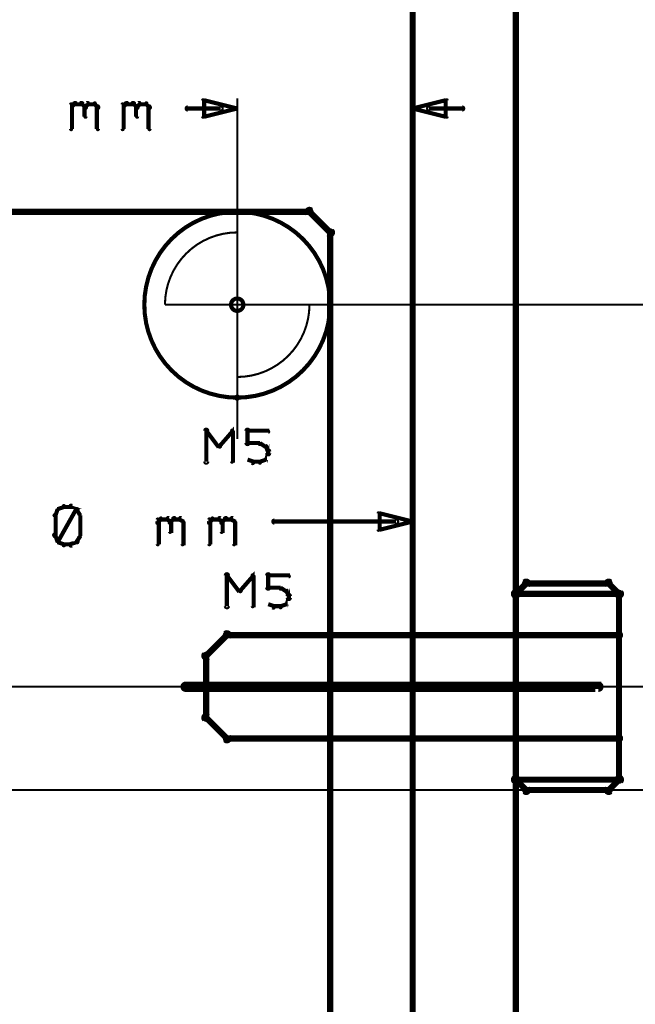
# Model space of a CAD drawing. Extents: x 98 to 599, y 121 to 517.
# Tile 32 of 77: x 229 to 259, y 427 to 474. Entities that reach past the tile are written whole.
import ezdxf

# ---------------------------------------------------------------- set-up
doc = ezdxf.new("R2010")
doc.units = 0
doc.layers.get('0').update_dxf_attribs({"linetype": 'CONTINUOUS'})
for name, color, linetype in [('COPPER', 3, 'CONTINUOUS'), ('DIMENSIONS', 2, 'CONTINUOUS'), ('DRAWING', 4, 'CONTINUOUS'), ('OUTLINES', 1, 'CONTINUOUS')]:
    doc.layers.add(name, color=color, linetype=linetype)

# ---------------------------------------------------------------- blocks, each defined once
blk = doc.blocks.new('VIA')
at = {"const_width": 0.2}
blk.add_lwpolyline([(-0.3, 0, 1), (0.3, 0, 1)], format="xyb", close=True, dxfattribs=at)

msp = doc.modelspace()

# ---------------------------------------------------------------- linework, layer by layer
at = {"layer": 'DIMENSIONS', "color": 94}
for points in [[(231.9, 469, 0.1, 0.1, 1), (232, 469, 0, 0, 0), (232, 469, 0, 0, 0), (232, 469, 0.2, 0.2, 0), (232, 470.2, 0.2, 0.2, 0), (232, 470.2, 0, 0, 0), (232, 470.2, 0.1, 0.1, 0), (232, 470.2, 0.1, 0.1, 1), (231.9, 470.2, 0, 0, 0)], [(232, 470.1, 0.1, 0.1, 1), (232, 470, 0, 0, 0), (232, 470.1, 0, 0, 0), (232, 470.1, 0.2, 0.2, 0), (232.1, 470.2, 0.2, 0.2, 0), (232.1, 470.2, 0, 0, 0), (232.1, 470.2, 0.1, 0.1, 0), (232.2, 470.2, 0.1, 0.1, 1), (232.1, 470.3, 0, 0, 0)], [(232.1, 470.3, 0.1, 0.1, 1), (232.1, 470.2, 0, 0, 0), (232.1, 470.2, 0, 0, 0), (232.1, 470.2, 0.2, 0.2, 0), (232.5, 470.2, 0.2, 0.2, 0), (232.5, 470.2, 0, 0, 0), (232.5, 470.2, 0.1, 0.1, 0), (232.5, 470.2, 0.1, 0.1, 1), (232.5, 470.3, 0, 0, 0)], [(232.5, 470.3, 0.1, 0.1, 1), (232.4, 470.2, 0, 0, 0), (232.5, 470.2, 0, 0, 0), (232.5, 470.2, 0.2, 0.2, 0), (232.6, 470.1, 0.2, 0.2, 0), (232.6, 470.1, 0, 0, 0), (232.6, 470.1, 0.1, 0.1, 0), (232.6, 470, 0.1, 0.1, 1), (232.7, 470.1, 0, 0, 0)], [(232.6, 470.1, 0.1, 0.1, 1), (232.7, 470, 0, 0, 0), (232.6, 470.1, 0, 0, 0), (232.6, 470.1, 0.2, 0.2, 0), (232.8, 470.2, 0.2, 0.2, 0), (232.8, 470.2, 0, 0, 0), (232.8, 470.2, 0.1, 0.1, 0), (232.8, 470.2, 0.1, 0.1, 1), (232.7, 470.3, 0, 0, 0)], [(232.7, 470.1, 0.1, 0.1, 1), (232.6, 470.1, 0, 0, 0), (232.6, 470.1, 0, 0, 0), (232.6, 470.1, 0.2, 0.2, 0), (232.6, 469.6, 0.2, 0.2, 0), (232.6, 469.6, 0, 0, 0), (232.6, 469.6, 0.1, 0.1, 0), (232.6, 469.6, 0.1, 0.1, 1), (232.7, 469.6, 0, 0, 0)], [(232.8, 470.3, 0.1, 0.1, 1), (232.8, 470.2, 0, 0, 0), (232.8, 470.2, 0, 0, 0), (232.8, 470.2, 0.2, 0.2, 0), (233.1, 470.2, 0.2, 0.2, 0), (233.1, 470.2, 0, 0, 0), (233.1, 470.2, 0.1, 0.1, 0), (233.1, 470.2, 0.1, 0.1, 1), (233.1, 470.3, 0, 0, 0)], [(233.1, 470.3, 0.1, 0.1, 1), (233.1, 470.2, 0, 0, 0), (233.1, 470.2, 0, 0, 0), (233.1, 470.2, 0.2, 0.2, 0), (233.2, 470.1, 0.2, 0.2, 0), (233.2, 470.1, 0, 0, 0), (233.2, 470.1, 0.1, 0.1, 0), (233.2, 470, 0.1, 0.1, 1), (233.3, 470.1, 0, 0, 0)], [(233.3, 470.1, 0.1, 0.1, 1), (233.2, 470.1, 0, 0, 0), (233.2, 470.1, 0, 0, 0), (233.2, 470.1, 0.2, 0.2, 0), (233.2, 469, 0.2, 0.2, 0), (233.2, 469, 0, 0, 0), (233.2, 469, 0.1, 0.1, 0), (233.2, 469, 0.1, 0.1, 1), (233.3, 469, 0, 0, 0)], [(234.4, 469, 0.1, 0.1, 1), (234.5, 469, 0, 0, 0), (234.5, 469, 0, 0, 0), (234.5, 469, 0.2, 0.2, 0), (234.5, 470.2, 0.2, 0.2, 0), (234.5, 470.2, 0, 0, 0), (234.5, 470.2, 0.1, 0.1, 0), (234.5, 470.2, 0.1, 0.1, 1), (234.4, 470.2, 0, 0, 0)], [(234.5, 470.1, 0.1, 0.1, 1), (234.5, 470, 0, 0, 0), (234.5, 470.1, 0, 0, 0), (234.5, 470.1, 0.2, 0.2, 0), (234.6, 470.2, 0.2, 0.2, 0), (234.6, 470.2, 0, 0, 0), (234.6, 470.2, 0.1, 0.1, 0), (234.7, 470.2, 0.1, 0.1, 1), (234.6, 470.3, 0, 0, 0)], [(234.6, 470.3, 0.1, 0.1, 1), (234.6, 470.2, 0, 0, 0), (234.6, 470.2, 0, 0, 0), (234.6, 470.2, 0.2, 0.2, 0), (235, 470.2, 0.2, 0.2, 0), (235, 470.2, 0, 0, 0), (235, 470.2, 0.1, 0.1, 0), (235, 470.2, 0.1, 0.1, 1), (235, 470.3, 0, 0, 0)], [(235, 470.3, 0.1, 0.1, 1), (234.9, 470.2, 0, 0, 0), (235, 470.2, 0, 0, 0), (235, 470.2, 0.2, 0.2, 0), (235.1, 470.1, 0.2, 0.2, 0), (235.1, 470.1, 0, 0, 0), (235.1, 470.1, 0.1, 0.1, 0), (235.1, 470, 0.1, 0.1, 1), (235.2, 470.1, 0, 0, 0)], [(235.1, 470.1, 0.1, 0.1, 1), (235.2, 470, 0, 0, 0), (235.1, 470.1, 0, 0, 0), (235.1, 470.1, 0.2, 0.2, 0), (235.3, 470.2, 0.2, 0.2, 0), (235.3, 470.2, 0, 0, 0), (235.3, 470.2, 0.1, 0.1, 0), (235.3, 470.2, 0.1, 0.1, 1), (235.2, 470.3, 0, 0, 0)], [(235.2, 470.1, 0.1, 0.1, 1), (235.1, 470.1, 0, 0, 0), (235.1, 470.1, 0, 0, 0), (235.1, 470.1, 0.2, 0.2, 0), (235.1, 469.6, 0.2, 0.2, 0), (235.1, 469.6, 0, 0, 0), (235.1, 469.6, 0.1, 0.1, 0), (235.1, 469.6, 0.1, 0.1, 1), (235.2, 469.6, 0, 0, 0)], [(235.3, 470.3, 0.1, 0.1, 1), (235.3, 470.2, 0, 0, 0), (235.3, 470.2, 0, 0, 0), (235.3, 470.2, 0.2, 0.2, 0), (235.6, 470.2, 0.2, 0.2, 0), (235.6, 470.2, 0, 0, 0), (235.6, 470.2, 0.1, 0.1, 0), (235.6, 470.2, 0.1, 0.1, 1), (235.6, 470.3, 0, 0, 0)], [(235.6, 470.3, 0.1, 0.1, 1), (235.6, 470.2, 0, 0, 0), (235.6, 470.2, 0, 0, 0), (235.6, 470.2, 0.2, 0.2, 0), (235.7, 470.1, 0.2, 0.2, 0), (235.7, 470.1, 0, 0, 0), (235.7, 470.1, 0.1, 0.1, 0), (235.7, 470, 0.1, 0.1, 1), (235.8, 470.1, 0, 0, 0)], [(235.8, 470.1, 0.1, 0.1, 1), (235.7, 470.1, 0, 0, 0), (235.7, 470.1, 0, 0, 0), (235.7, 470.1, 0.2, 0.2, 0), (235.7, 469, 0.2, 0.2, 0), (235.7, 469, 0, 0, 0), (235.7, 469, 0.1, 0.1, 0), (235.7, 469, 0.1, 0.1, 1), (235.8, 469, 0, 0, 0)], [(239.2, 469.9, 0.1, 0.1, 1), (239.2, 470.1, 0, 0, 0), (239.2, 470, 0, 0, 0), (239.2, 470, 0.2, 0.2, 0), (237.6, 470, 0.2, 0.2, 0), (237.6, 470, 0, 0, 0), (237.6, 470, 0.1, 0.1, 0), (237.6, 470.1, 0.1, 0.1, 1), (237.6, 469.9, 0, 0, 0)], [(240, 454, 0.1, 0.1, 1), (240, 454, 0, 0, 0), (240, 454, 0, 0, 0), (240, 454, 0.1, 0.1, 0), (240, 470.5, 0.1, 0.1, 0), (240, 470.5, 0, 0, 0), (240, 470.5, 0.1, 0.1, 0), (240, 470.5, 0.1, 0.1, 1), (240, 470.5, 0, 0, 0)], [(248.5, 453.5, 0.1, 0.1, 1), (248.5, 453.5, 0, 0, 0), (248.5, 453.5, 0, 0, 0), (248.5, 453.5, 0.1, 0.1, 0), (248.5, 470.5, 0.1, 0.1, 0), (248.5, 470.5, 0, 0, 0), (248.5, 470.5, 0.1, 0.1, 0), (248.5, 470.5, 0.1, 0.1, 1), (248.5, 470.5, 0, 0, 0)], [(249.3, 470.1, 0.1, 0.1, 1), (249.3, 469.9, 0, 0, 0), (249.3, 470, 0, 0, 0), (249.3, 470, 0.2, 0.2, 0), (250.9, 470, 0.2, 0.2, 0), (250.9, 470, 0, 0, 0), (250.9, 470, 0.1, 0.1, 0), (250.9, 469.9, 0.1, 0.1, 1), (250.9, 470.1, 0, 0, 0)], [(248.5, 462, 0.1, 0.1, 1), (248.5, 462, 0, 0, 0), (248.5, 462, 0, 0, 0), (248.5, 462, 0.1, 0.1, 0), (248.5, 402.5, 0.1, 0.1, 0), (248.5, 402.5, 0, 0, 0), (248.5, 402.5, 0.1, 0.1, 0), (248.5, 402.5, 0.1, 0.1, 1), (248.5, 402.5, 0, 0, 0)], [(237.9, 460.5, 0.1, 0.1, 1), (237.9, 460.5, 0, 0, 0), (237.9, 460.5, 0, 0, 0), (237.9, 460.5, 0.1, 0.1, 0), (318, 460.5, 0.1, 0.1, 0), (318, 460.5, 0, 0, 0), (318, 460.5, 0.1, 0.1, 0), (318, 460.5, 0.1, 0.1, 1), (318, 460.5, 0, 0, 0)], [(231.4, 450.6, 0.1, 0.1, 1), (231.3, 450.6, 0, 0, 0), (231.3, 450.6, 0, 0, 0), (231.3, 450.6, 0.2, 0.2, 0), (231.2, 450.3, 0.2, 0.2, 0), (231.2, 450.3, 0, 0, 0), (231.2, 450.3, 0.1, 0.1, 0), (231.1, 450.3, 0.1, 0.1, 1), (231.2, 450.3, 0, 0, 0)], [(231.6, 450.7, 0.1, 0.1, 1), (231.6, 450.8, 0, 0, 0), (231.6, 450.7, 0, 0, 0), (231.6, 450.7, 0.2, 0.2, 0), (231.3, 450.6, 0.2, 0.2, 0), (231.3, 450.6, 0, 0, 0), (231.3, 450.6, 0.1, 0.1, 0), (231.3, 450.6, 0.1, 0.1, 1), (231.3, 450.5, 0, 0, 0)], [(231.3, 449.1, 0.1, 0.1, 1), (231.3, 449, 0, 0, 0), (231.3, 449, 0, 0, 0), (231.3, 449, 0.2, 0.2, 0), (232.2, 450.6, 0.2, 0.2, 0), (232.2, 450.6, 0, 0, 0), (232.2, 450.6, 0.1, 0.1, 0), (232.3, 450.6, 0.1, 0.1, 1), (232.2, 450.6, 0, 0, 0)], [(231.9, 450.7, 0.1, 0.1, 1), (231.9, 450.8, 0, 0, 0), (231.9, 450.7, 0, 0, 0), (231.9, 450.7, 0.2, 0.2, 0), (231.6, 450.7, 0.2, 0.2, 0), (231.6, 450.7, 0, 0, 0), (231.6, 450.7, 0.1, 0.1, 0), (231.6, 450.8, 0.1, 0.1, 1), (231.6, 450.7, 0, 0, 0)], [(232.2, 450.5, 0.1, 0.1, 1), (232.3, 450.6, 0, 0, 0), (232.2, 450.6, 0, 0, 0), (232.2, 450.6, 0.2, 0.2, 0), (231.9, 450.7, 0.2, 0.2, 0), (231.9, 450.7, 0, 0, 0), (231.9, 450.7, 0.1, 0.1, 0), (232, 450.8, 0.1, 0.1, 1), (231.9, 450.7, 0, 0, 0)], [(232.4, 450.3, 0.1, 0.1, 1), (232.4, 450.3, 0, 0, 0), (232.4, 450.3, 0, 0, 0), (232.4, 450.3, 0.2, 0.2, 0), (232.2, 450.6, 0.2, 0.2, 0), (232.2, 450.6, 0, 0, 0), (232.2, 450.6, 0.1, 0.1, 0), (232.3, 450.6, 0.1, 0.1, 1), (232.2, 450.6, 0, 0, 0)], [(248.5, 407, 0.1, 0.1, 1), (248.5, 407, 0, 0, 0), (248.5, 407, 0, 0, 0), (248.5, 407, 0.1, 0.1, 0), (248.5, 450.5, 0.1, 0.1, 0), (248.5, 450.5, 0, 0, 0), (248.5, 450.5, 0.1, 0.1, 0), (248.5, 450.5, 0.1, 0.1, 1), (248.5, 450.5, 0, 0, 0)], [(231.2, 450.3, 0.1, 0.1, 1), (231.1, 450.3, 0, 0, 0), (231.2, 450.3, 0, 0, 0), (231.2, 450.3, 0.2, 0.2, 0), (231.2, 449.3, 0.2, 0.2, 0), (231.2, 449.3, 0, 0, 0), (231.2, 449.3, 0.1, 0.1, 0), (231.1, 449.3, 0.1, 0.1, 1), (231.2, 449.3, 0, 0, 0)], [(232.3, 449.3, 0.1, 0.1, 1), (232.4, 449.3, 0, 0, 0), (232.4, 449.3, 0, 0, 0), (232.4, 449.3, 0.2, 0.2, 0), (232.4, 450.3, 0.2, 0.2, 0), (232.4, 450.3, 0, 0, 0), (232.4, 450.3, 0.1, 0.1, 0), (232.4, 450.3, 0.1, 0.1, 1), (232.3, 450.3, 0, 0, 0)], [(236.1, 450, 0.1, 0.1, 1), (236.2, 449.9, 0, 0, 0), (236.2, 450, 0, 0, 0), (236.2, 450, 0.2, 0.2, 0), (236.3, 450.1, 0.2, 0.2, 0), (236.3, 450.1, 0, 0, 0), (236.3, 450.1, 0.1, 0.1, 0), (236.3, 450.1, 0.1, 0.1, 1), (236.3, 450.2, 0, 0, 0)], [(236.1, 448.9, 0.1, 0.1, 1), (236.2, 448.9, 0, 0, 0), (236.2, 448.9, 0, 0, 0), (236.2, 448.9, 0.2, 0.2, 0), (236.2, 450.1, 0.2, 0.2, 0), (236.2, 450.1, 0, 0, 0), (236.2, 450.1, 0.1, 0.1, 0), (236.2, 450.1, 0.1, 0.1, 1), (236.1, 450.1, 0, 0, 0)], [(236.3, 450.2, 0.1, 0.1, 1), (236.3, 450.1, 0, 0, 0), (236.3, 450.1, 0, 0, 0), (236.3, 450.1, 0.2, 0.2, 0), (236.6, 450.1, 0.2, 0.2, 0), (236.6, 450.1, 0, 0, 0), (236.6, 450.1, 0.1, 0.1, 0), (236.6, 450.1, 0.1, 0.1, 1), (236.6, 450.2, 0, 0, 0)], [(236.7, 450.2, 0.1, 0.1, 1), (236.6, 450.1, 0, 0, 0), (236.6, 450.1, 0, 0, 0), (236.6, 450.1, 0.2, 0.2, 0), (236.8, 450, 0.2, 0.2, 0), (236.8, 450, 0, 0, 0), (236.8, 450, 0.1, 0.1, 0), (236.7, 449.9, 0.1, 0.1, 1), (236.8, 450, 0, 0, 0)], [(236.7, 450, 0.1, 0.1, 1), (236.8, 449.9, 0, 0, 0), (236.8, 450, 0, 0, 0), (236.8, 450, 0.2, 0.2, 0), (236.9, 450.1, 0.2, 0.2, 0), (236.9, 450.1, 0, 0, 0), (236.9, 450.1, 0.1, 0.1, 0), (237, 450.1, 0.1, 0.1, 1), (236.9, 450.2, 0, 0, 0)], [(236.8, 450, 0.1, 0.1, 1), (236.7, 450, 0, 0, 0), (236.8, 450, 0, 0, 0), (236.8, 450, 0.2, 0.2, 0), (236.8, 449.5, 0.2, 0.2, 0), (236.8, 449.5, 0, 0, 0), (236.8, 449.5, 0.1, 0.1, 0), (236.7, 449.5, 0.1, 0.1, 1), (236.8, 449.5, 0, 0, 0)], [(236.9, 450.2, 0.1, 0.1, 1), (236.9, 450.1, 0, 0, 0), (236.9, 450.1, 0, 0, 0), (236.9, 450.1, 0.2, 0.2, 0), (237.2, 450.1, 0.2, 0.2, 0), (237.2, 450.1, 0, 0, 0), (237.2, 450.1, 0.1, 0.1, 0), (237.2, 450.1, 0.1, 0.1, 1), (237.2, 450.2, 0, 0, 0)], [(237.3, 450.2, 0.1, 0.1, 1), (237.2, 450.1, 0, 0, 0), (237.2, 450.1, 0, 0, 0), (237.2, 450.1, 0.2, 0.2, 0), (237.4, 450, 0.2, 0.2, 0), (237.4, 450, 0, 0, 0), (237.4, 450, 0.1, 0.1, 0), (237.4, 449.9, 0.1, 0.1, 1), (237.4, 450, 0, 0, 0)], [(237.4, 450, 0.1, 0.1, 1), (237.3, 450, 0, 0, 0), (237.4, 450, 0, 0, 0), (237.4, 450, 0.2, 0.2, 0), (237.4, 448.9, 0.2, 0.2, 0), (237.4, 448.9, 0, 0, 0), (237.4, 448.9, 0.1, 0.1, 0), (237.3, 448.9, 0.1, 0.1, 1), (237.4, 448.9, 0, 0, 0)], [(238.6, 450, 0.1, 0.1, 1), (238.7, 449.9, 0, 0, 0), (238.7, 450, 0, 0, 0), (238.7, 450, 0.2, 0.2, 0), (238.8, 450.1, 0.2, 0.2, 0), (238.8, 450.1, 0, 0, 0), (238.8, 450.1, 0.1, 0.1, 0), (238.8, 450.1, 0.1, 0.1, 1), (238.8, 450.2, 0, 0, 0)], [(238.6, 448.9, 0.1, 0.1, 1), (238.7, 448.9, 0, 0, 0), (238.7, 448.9, 0, 0, 0), (238.7, 448.9, 0.2, 0.2, 0), (238.7, 450.1, 0.2, 0.2, 0), (238.7, 450.1, 0, 0, 0), (238.7, 450.1, 0.1, 0.1, 0), (238.7, 450.1, 0.1, 0.1, 1), (238.6, 450.1, 0, 0, 0)], [(238.8, 450.2, 0.1, 0.1, 1), (238.8, 450.1, 0, 0, 0), (238.8, 450.1, 0, 0, 0), (238.8, 450.1, 0.2, 0.2, 0), (239.1, 450.1, 0.2, 0.2, 0), (239.1, 450.1, 0, 0, 0), (239.1, 450.1, 0.1, 0.1, 0), (239.1, 450.1, 0.1, 0.1, 1), (239.1, 450.2, 0, 0, 0)], [(239.2, 450.2, 0.1, 0.1, 1), (239.1, 450.1, 0, 0, 0), (239.1, 450.1, 0, 0, 0), (239.1, 450.1, 0.2, 0.2, 0), (239.3, 450, 0.2, 0.2, 0), (239.3, 450, 0, 0, 0), (239.3, 450, 0.1, 0.1, 0), (239.2, 449.9, 0.1, 0.1, 1), (239.3, 450, 0, 0, 0)], [(239.2, 450, 0.1, 0.1, 1), (239.3, 449.9, 0, 0, 0), (239.3, 450, 0, 0, 0), (239.3, 450, 0.2, 0.2, 0), (239.4, 450.1, 0.2, 0.2, 0), (239.4, 450.1, 0, 0, 0), (239.4, 450.1, 0.1, 0.1, 0), (239.5, 450.1, 0.1, 0.1, 1), (239.4, 450.2, 0, 0, 0)], [(239.3, 450, 0.1, 0.1, 1), (239.2, 450, 0, 0, 0), (239.3, 450, 0, 0, 0), (239.3, 450, 0.2, 0.2, 0), (239.3, 449.5, 0.2, 0.2, 0), (239.3, 449.5, 0, 0, 0), (239.3, 449.5, 0.1, 0.1, 0), (239.2, 449.5, 0.1, 0.1, 1), (239.3, 449.5, 0, 0, 0)], [(239.4, 450.2, 0.1, 0.1, 1), (239.4, 450.1, 0, 0, 0), (239.4, 450.1, 0, 0, 0), (239.4, 450.1, 0.2, 0.2, 0), (239.7, 450.1, 0.2, 0.2, 0), (239.7, 450.1, 0, 0, 0), (239.7, 450.1, 0.1, 0.1, 0), (239.7, 450.1, 0.1, 0.1, 1), (239.7, 450.2, 0, 0, 0)], [(239.8, 450.2, 0.1, 0.1, 1), (239.7, 450.1, 0, 0, 0), (239.7, 450.1, 0, 0, 0), (239.7, 450.1, 0.2, 0.2, 0), (239.9, 450, 0.2, 0.2, 0), (239.9, 450, 0, 0, 0), (239.9, 450, 0.1, 0.1, 0), (239.9, 449.9, 0.1, 0.1, 1), (239.9, 450, 0, 0, 0)], [(239.9, 450, 0.1, 0.1, 1), (239.8, 450, 0, 0, 0), (239.9, 450, 0, 0, 0), (239.9, 450, 0.2, 0.2, 0), (239.9, 448.9, 0.2, 0.2, 0), (239.9, 448.9, 0, 0, 0), (239.9, 448.9, 0.1, 0.1, 0), (239.8, 448.9, 0.1, 0.1, 1), (239.9, 448.9, 0, 0, 0)], [(247.7, 449.9, 0.1, 0.1, 1), (247.7, 450.1, 0, 0, 0), (247.7, 450, 0, 0, 0), (247.7, 450, 0.2, 0.2, 0), (241.8, 450, 0.2, 0.2, 0), (241.8, 450, 0, 0, 0), (241.8, 450, 0.1, 0.1, 0), (241.8, 450.1, 0.1, 0.1, 1), (241.8, 449.9, 0, 0, 0)], [(231.2, 449.4, 0.1, 0.1, 1), (231.1, 449.3, 0, 0, 0), (231.2, 449.3, 0, 0, 0), (231.2, 449.3, 0.2, 0.2, 0), (231.3, 449, 0.2, 0.2, 0), (231.3, 449, 0, 0, 0), (231.3, 449, 0.1, 0.1, 0), (231.3, 449, 0.1, 0.1, 1), (231.4, 449, 0, 0, 0)], [(231.3, 449.1, 0.1, 0.1, 1), (231.3, 449, 0, 0, 0), (231.3, 449, 0, 0, 0), (231.3, 449, 0.2, 0.2, 0), (231.6, 448.9, 0.2, 0.2, 0), (231.6, 448.9, 0, 0, 0), (231.6, 448.9, 0.1, 0.1, 0), (231.6, 448.8, 0.1, 0.1, 1), (231.6, 448.9, 0, 0, 0)], [(231.9, 448.9, 0.1, 0.1, 1), (232, 448.8, 0, 0, 0), (231.9, 448.9, 0, 0, 0), (231.9, 448.9, 0.2, 0.2, 0), (232.2, 449, 0.2, 0.2, 0), (232.2, 449, 0, 0, 0), (232.2, 449, 0.1, 0.1, 0), (232.3, 449, 0.1, 0.1, 1), (232.2, 449.1, 0, 0, 0)], [(232.2, 449, 0.1, 0.1, 1), (232.3, 449, 0, 0, 0), (232.2, 449, 0, 0, 0), (232.2, 449, 0.2, 0.2, 0), (232.4, 449.3, 0.2, 0.2, 0), (232.4, 449.3, 0, 0, 0), (232.4, 449.3, 0.1, 0.1, 0), (232.4, 449.3, 0.1, 0.1, 1), (232.4, 449.4, 0, 0, 0)], [(231.6, 448.9, 0.1, 0.1, 1), (231.6, 448.8, 0, 0, 0), (231.6, 448.9, 0, 0, 0), (231.6, 448.9, 0.2, 0.2, 0), (231.9, 448.9, 0.2, 0.2, 0), (231.9, 448.9, 0, 0, 0), (231.9, 448.9, 0.1, 0.1, 0), (231.9, 448.8, 0.1, 0.1, 1), (231.9, 448.9, 0, 0, 0)], [(210.5, 442, 0.1, 0.1, 1), (210.5, 442, 0, 0, 0), (210.5, 442, 0, 0, 0), (210.5, 442, 0.1, 0.1, 0), (579.5, 442, 0.1, 0.1, 0), (579.5, 442, 0, 0, 0), (579.5, 442, 0.1, 0.1, 0), (579.5, 442, 0.1, 0.1, 1), (579.5, 442, 0, 0, 0)], [(208, 437, 0.1, 0.1, 1), (208, 437, 0, 0, 0), (208, 437, 0, 0, 0), (208, 437, 0.1, 0.1, 0), (278.5, 437, 0.1, 0.1, 0), (278.5, 437, 0, 0, 0), (278.5, 437, 0.1, 0.1, 0), (278.5, 437, 0.1, 0.1, 1), (278.5, 437, 0, 0, 0)], [(253.5, 437, 0.1, 0.1, 1), (253.5, 437, 0, 0, 0), (253.5, 437, 0, 0, 0), (253.5, 437, 0.1, 0.1, 0), (308, 437, 0.1, 0.1, 0), (308, 437, 0, 0, 0), (308, 437, 0.1, 0.1, 0), (308, 437, 0.1, 0.1, 1), (308, 437, 0, 0, 0)]]:
    msp.add_lwpolyline(points, format="xyseb", dxfattribs=at)
for points in [[(240, 470, 0.1, 0.1, 1), (240, 470, 0, 0, 0), (240, 470, 0, 0, 0), (240, 470, 0.2, 0.2, 0), (238.4, 469.6, 0, 0, 0), (238.4, 469.6, 0.1, 0.1, 0), (238.4, 469.6, 0.1, 0.1, 1), (238.4, 469.6, 0, 0, 0), (238.3, 469.6, 0.1, 0.1, 1), (238.4, 469.6, 0, 0, 0), (238.4, 469.6, 0, 0, 0), (238.4, 469.6, 0.2, 0.2, 0), (238.4, 470.4, 0, 0, 0), (238.4, 470.4, 0.1, 0.1, 0), (238.4, 470.4, 0.1, 0.1, 1), (238.3, 470.4, 0, 0, 0), (238.4, 470.4, 0.1, 0.1, 1), (238.4, 470.4, 0, 0, 0), (238.4, 470.4, 0, 0, 0), (238.4, 470.4, 0.2, 0.2, 0), (240, 470, 0.2, 0.2, 0), (240, 470, 0, 0, 0), (240, 470, 0.1, 0.1, 0), (240, 470, 0.1, 0.1, 1), (240, 470, 0, 0, 0)], [(248.5, 470, 0.1, 0.1, 1), (248.5, 470, 0, 0, 0), (248.5, 470, 0, 0, 0), (248.5, 470, 0.2, 0.2, 0), (250.1, 470.4, 0, 0, 0), (250.1, 470.4, 0.1, 0.1, 0), (250.1, 470.4, 0.1, 0.1, 1), (250.1, 470.4, 0, 0, 0), (250.2, 470.4, 0.1, 0.1, 1), (250.1, 470.4, 0, 0, 0), (250.1, 470.4, 0, 0, 0), (250.1, 470.4, 0.2, 0.2, 0), (250.1, 469.6, 0, 0, 0), (250.1, 469.6, 0.1, 0.1, 0), (250.1, 469.6, 0.1, 0.1, 1), (250.2, 469.6, 0, 0, 0), (250.1, 469.6, 0.1, 0.1, 1), (250.1, 469.6, 0, 0, 0), (250.1, 469.6, 0, 0, 0), (250.1, 469.6, 0.2, 0.2, 0), (248.5, 470, 0.2, 0.2, 0), (248.5, 470, 0, 0, 0), (248.5, 470, 0.1, 0.1, 0), (248.5, 470, 0.1, 0.1, 1), (248.5, 470, 0, 0, 0)], [(248.5, 450, 0.1, 0.1, 1), (248.5, 450, 0, 0, 0), (248.5, 450, 0, 0, 0), (248.5, 450, 0.2, 0.2, 0), (246.9, 449.6, 0, 0, 0), (246.9, 449.6, 0.1, 0.1, 0), (246.9, 449.6, 0.1, 0.1, 1), (246.9, 449.6, 0, 0, 0), (246.8, 449.6, 0.1, 0.1, 1), (246.9, 449.6, 0, 0, 0), (246.9, 449.6, 0, 0, 0), (246.9, 449.6, 0.2, 0.2, 0), (246.9, 450.4, 0, 0, 0), (246.9, 450.4, 0.1, 0.1, 0), (246.9, 450.4, 0.1, 0.1, 1), (246.8, 450.4, 0, 0, 0), (246.9, 450.4, 0.1, 0.1, 1), (246.9, 450.4, 0, 0, 0), (246.9, 450.4, 0, 0, 0), (246.9, 450.4, 0.2, 0.2, 0), (248.5, 450, 0.2, 0.2, 0), (248.5, 450, 0, 0, 0), (248.5, 450, 0.1, 0.1, 0), (248.5, 450, 0.1, 0.1, 1), (248.5, 450, 0, 0, 0)]]:
    msp.add_lwpolyline(points, format="xyseb", close=True, dxfattribs=at)
at = {"layer": 'DRAWING', "color": 2}
for points in [[(248.5, 167, 0.3, 0.3, 0), (248.5, 517, 0, 0, 0), (248.5, 517, 0.2, 0.2, 0), (248.4, 517, 0.2, 0.2, -1), (248.6, 517, 0, 0, 0), (248.5, 517.1, 0.2, 0.2, -1), (248.5, 516.9, 0, 0, 0), (248.5, 517, 0, 0, 0), (248.5, 517, 0.3, 0.3, 0), (98.5, 517, 0.3, 0.3, 0), (98.5, 517, 0, 0, 0), (98.5, 517, 0.2, 0.2, 0), (98.5, 516.9, 0.2, 0.2, -1), (98.5, 517.1, 0, 0, 0), (98.6, 517, 0.2, 0.2, 1), (98.4, 517, 0, 0, 0), (98.5, 517, 0, 0, 0), (98.5, 517, 0.3, 0.3, 0), (98.5, 167, 0, 0, 0)], [(248.5, 367, 0.3, 0.3, 0), (248.5, 517, 0, 0, 0), (248.5, 517, 0.2, 0.2, 0), (248.4, 517, 0.2, 0.2, -1), (248.6, 517, 0, 0, 0), (248.5, 516.9, 0.2, 0.2, -1), (248.5, 517.1, 0, 0, 0), (248.5, 517, 0, 0, 0), (248.5, 517, 0.3, 0.3, 0), (253.5, 517, 0, 0, 0), (253.5, 517, 0.2, 0.2, 0), (253.5, 517.1, 0.2, 0.2, -1), (253.5, 516.9, 0, 0, 0), (253.4, 517, 0.2, 0.2, -1), (253.6, 517, 0, 0, 0), (253.5, 517, 0, 0, 0), (253.5, 517, 0.3, 0.3, 0), (253.5, 367, 0.3, 0.3, 0)], [(238.4, 452.9, 0.1, 0.1, 1), (238.6, 452.9, 0, 0, 0), (238.5, 452.9, 0, 0, 0), (238.5, 452.9, 0.2, 0.2, 0), (238.5, 454.4, 0.2, 0.2, 0), (238.5, 454.4, 0, 0, 0), (238.5, 454.4, 0.1, 0.1, 0), (238.6, 454.4, 0.1, 0.1, 1), (238.4, 454.4, 0, 0, 0)], [(238.5, 454.4, 0.1, 0.1, 1), (238.5, 454.3, 0, 0, 0), (238.5, 454.4, 0, 0, 0), (238.5, 454.4, 0.2, 0.2, 0), (239.1, 453.6, 0.2, 0.2, 0), (239.1, 453.6, 0, 0, 0), (239.1, 453.6, 0.1, 0.1, 0), (239.1, 453.6, 0.1, 0.1, 1), (239.2, 453.7, 0, 0, 0)], [(239.1, 453.7, 0.1, 0.1, 1), (239.2, 453.6, 0, 0, 0), (239.1, 453.6, 0, 0, 0), (239.1, 453.6, 0.2, 0.2, 0), (239.8, 454.4, 0.2, 0.2, 0), (239.8, 454.4, 0, 0, 0), (239.8, 454.4, 0.1, 0.1, 0), (239.8, 454.3, 0.1, 0.1, 1), (239.7, 454.4, 0, 0, 0)], [(239.8, 454.4, 0.1, 0.1, 1), (239.7, 454.4, 0, 0, 0), (239.8, 454.4, 0, 0, 0), (239.8, 454.4, 0.2, 0.2, 0), (239.8, 452.9, 0.2, 0.2, 0), (239.8, 452.9, 0, 0, 0), (239.8, 452.9, 0.1, 0.1, 0), (239.7, 452.9, 0.1, 0.1, 1), (239.8, 452.9, 0, 0, 0)], [(240.4, 453.8, 0.1, 0.1, 1), (240.6, 453.8, 0, 0, 0), (240.5, 453.8, 0, 0, 0), (240.5, 453.8, 0.2, 0.2, 0), (240.5, 454.4, 0.2, 0.2, 0), (240.5, 454.4, 0, 0, 0), (240.5, 454.4, 0.1, 0.1, 0), (240.6, 454.4, 0.1, 0.1, 1), (240.4, 454.4, 0, 0, 0)], [(240.5, 454.4, 0.1, 0.1, 1), (240.5, 454.3, 0, 0, 0), (240.5, 454.4, 0, 0, 0), (240.5, 454.4, 0.2, 0.2, 0), (241.5, 454.4, 0.2, 0.2, 0), (241.5, 454.4, 0, 0, 0), (241.5, 454.4, 0.1, 0.1, 0), (241.5, 454.3, 0.1, 0.1, 1), (241.5, 454.4, 0, 0, 0)], [(241.1, 453.7, 0.1, 0.1, 1), (241.1, 453.8, 0, 0, 0), (241.1, 453.8, 0, 0, 0), (241.1, 453.8, 0.2, 0.2, 0), (240.5, 453.8, 0.2, 0.2, 0), (240.5, 453.8, 0, 0, 0), (240.5, 453.8, 0.1, 0.1, 0), (240.5, 453.8, 0.1, 0.1, 1), (240.5, 453.7, 0, 0, 0)], [(241.4, 453.6, 0.1, 0.1, 1), (241.4, 453.7, 0, 0, 0), (241.4, 453.6, 0, 0, 0), (241.4, 453.6, 0.2, 0.2, 0), (241.1, 453.8, 0.2, 0.2, 0), (241.1, 453.8, 0, 0, 0), (241.1, 453.8, 0.1, 0.1, 0), (241.1, 453.8, 0.1, 0.1, 1), (241.1, 453.7, 0, 0, 0)], [(241.3, 453, 0.1, 0.1, 1), (241.4, 453, 0, 0, 0), (241.4, 453, 0, 0, 0), (241.4, 453, 0.2, 0.2, 0), (241.5, 453.3, 0.2, 0.2, 0), (241.5, 453.3, 0, 0, 0), (241.5, 453.3, 0.1, 0.1, 0), (241.5, 453.2, 0.1, 0.1, 1), (241.5, 453.3, 0, 0, 0)], [(241.5, 453.4, 0.1, 0.1, 1), (241.5, 453.4, 0, 0, 0), (241.5, 453.4, 0, 0, 0), (241.5, 453.4, 0.2, 0.2, 0), (241.4, 453.6, 0.2, 0.2, 0), (241.4, 453.6, 0, 0, 0), (241.4, 453.6, 0.1, 0.1, 0), (241.4, 453.6, 0.1, 0.1, 1), (241.3, 453.6, 0, 0, 0)], [(241.4, 453.3, 0.1, 0.1, 1), (241.6, 453.3, 0, 0, 0), (241.5, 453.3, 0, 0, 0), (241.5, 453.3, 0.2, 0.2, 0), (241.5, 453.4, 0.2, 0.2, 0), (241.5, 453.4, 0, 0, 0), (241.5, 453.4, 0.1, 0.1, 0), (241.6, 453.4, 0.1, 0.1, 1), (241.4, 453.4, 0, 0, 0)], [(240.5, 453, 0.1, 0.1, 1), (240.5, 453, 0, 0, 0), (240.5, 453, 0, 0, 0), (240.5, 453, 0.2, 0.2, 0), (240.8, 452.9, 0.2, 0.2, 0), (240.8, 452.9, 0, 0, 0), (240.8, 452.9, 0.1, 0.1, 0), (240.7, 452.8, 0.1, 0.1, 1), (240.8, 452.9, 0, 0, 0)], [(240.8, 452.9, 0.1, 0.1, 1), (240.8, 452.8, 0, 0, 0), (240.8, 452.9, 0, 0, 0), (240.8, 452.9, 0.2, 0.2, 0), (241.1, 452.9, 0.2, 0.2, 0), (241.1, 452.9, 0, 0, 0), (241.1, 452.9, 0.1, 0.1, 0), (241.1, 452.8, 0.1, 0.1, 1), (241.1, 452.9, 0, 0, 0)], [(241.1, 452.9, 0.1, 0.1, 1), (241.1, 452.8, 0, 0, 0), (241.1, 452.9, 0, 0, 0), (241.1, 452.9, 0.2, 0.2, 0), (241.4, 453, 0.2, 0.2, 0), (241.4, 453, 0, 0, 0), (241.4, 453, 0.1, 0.1, 0), (241.4, 453, 0.1, 0.1, 1), (241.4, 453, 0, 0, 0)], [(239.4, 445.9, 0.1, 0.1, 1), (239.6, 445.9, 0, 0, 0), (239.5, 445.9, 0, 0, 0), (239.5, 445.9, 0.2, 0.2, 0), (239.5, 447.4, 0.2, 0.2, 0), (239.5, 447.4, 0, 0, 0), (239.5, 447.4, 0.1, 0.1, 0), (239.6, 447.4, 0.1, 0.1, 1), (239.4, 447.4, 0, 0, 0)], [(239.5, 447.4, 0.1, 0.1, 1), (239.5, 447.3, 0, 0, 0), (239.5, 447.4, 0, 0, 0), (239.5, 447.4, 0.2, 0.2, 0), (240.1, 446.6, 0.2, 0.2, 0), (240.1, 446.6, 0, 0, 0), (240.1, 446.6, 0.1, 0.1, 0), (240.1, 446.6, 0.1, 0.1, 1), (240.2, 446.7, 0, 0, 0)], [(240.1, 446.7, 0.1, 0.1, 1), (240.2, 446.6, 0, 0, 0), (240.1, 446.6, 0, 0, 0), (240.1, 446.6, 0.2, 0.2, 0), (240.8, 447.4, 0.2, 0.2, 0), (240.8, 447.4, 0, 0, 0), (240.8, 447.4, 0.1, 0.1, 0), (240.8, 447.3, 0.1, 0.1, 1), (240.7, 447.4, 0, 0, 0)], [(240.8, 447.4, 0.1, 0.1, 1), (240.7, 447.4, 0, 0, 0), (240.8, 447.4, 0, 0, 0), (240.8, 447.4, 0.2, 0.2, 0), (240.8, 445.9, 0.2, 0.2, 0), (240.8, 445.9, 0, 0, 0), (240.8, 445.9, 0.1, 0.1, 0), (240.7, 445.9, 0.1, 0.1, 1), (240.8, 445.9, 0, 0, 0)], [(241.4, 446.8, 0.1, 0.1, 1), (241.6, 446.8, 0, 0, 0), (241.5, 446.8, 0, 0, 0), (241.5, 446.8, 0.2, 0.2, 0), (241.5, 447.4, 0.2, 0.2, 0), (241.5, 447.4, 0, 0, 0), (241.5, 447.4, 0.1, 0.1, 0), (241.6, 447.4, 0.1, 0.1, 1), (241.4, 447.4, 0, 0, 0)], [(241.5, 447.4, 0.1, 0.1, 1), (241.5, 447.3, 0, 0, 0), (241.5, 447.4, 0, 0, 0), (241.5, 447.4, 0.2, 0.2, 0), (242.5, 447.4, 0.2, 0.2, 0), (242.5, 447.4, 0, 0, 0), (242.5, 447.4, 0.1, 0.1, 0), (242.5, 447.3, 0.1, 0.1, 1), (242.5, 447.4, 0, 0, 0)], [(242.1, 446.7, 0.1, 0.1, 1), (242.1, 446.8, 0, 0, 0), (242.1, 446.8, 0, 0, 0), (242.1, 446.8, 0.2, 0.2, 0), (241.5, 446.8, 0.2, 0.2, 0), (241.5, 446.8, 0, 0, 0), (241.5, 446.8, 0.1, 0.1, 0), (241.5, 446.8, 0.1, 0.1, 1), (241.5, 446.7, 0, 0, 0)], [(242.4, 446.6, 0.1, 0.1, 1), (242.4, 446.7, 0, 0, 0), (242.4, 446.6, 0, 0, 0), (242.4, 446.6, 0.2, 0.2, 0), (242.1, 446.8, 0.2, 0.2, 0), (242.1, 446.8, 0, 0, 0), (242.1, 446.8, 0.1, 0.1, 0), (242.1, 446.8, 0.1, 0.1, 1), (242.1, 446.7, 0, 0, 0)], [(242.3, 446, 0.1, 0.1, 1), (242.4, 446, 0, 0, 0), (242.4, 446, 0, 0, 0), (242.4, 446, 0.2, 0.2, 0), (242.5, 446.3, 0.2, 0.2, 0), (242.5, 446.3, 0, 0, 0), (242.5, 446.3, 0.1, 0.1, 0), (242.5, 446.2, 0.1, 0.1, 1), (242.5, 446.3, 0, 0, 0)], [(242.5, 446.4, 0.1, 0.1, 1), (242.5, 446.4, 0, 0, 0), (242.5, 446.4, 0, 0, 0), (242.5, 446.4, 0.2, 0.2, 0), (242.4, 446.6, 0.2, 0.2, 0), (242.4, 446.6, 0, 0, 0), (242.4, 446.6, 0.1, 0.1, 0), (242.4, 446.6, 0.1, 0.1, 1), (242.3, 446.6, 0, 0, 0)], [(242.4, 446.3, 0.1, 0.1, 1), (242.6, 446.3, 0, 0, 0), (242.5, 446.3, 0, 0, 0), (242.5, 446.3, 0.2, 0.2, 0), (242.5, 446.4, 0.2, 0.2, 0), (242.5, 446.4, 0, 0, 0), (242.5, 446.4, 0.1, 0.1, 0), (242.6, 446.4, 0.1, 0.1, 1), (242.4, 446.4, 0, 0, 0)], [(241.5, 446, 0.1, 0.1, 1), (241.5, 446, 0, 0, 0), (241.5, 446, 0, 0, 0), (241.5, 446, 0.2, 0.2, 0), (241.8, 445.9, 0.2, 0.2, 0), (241.8, 445.9, 0, 0, 0), (241.8, 445.9, 0.1, 0.1, 0), (241.7, 445.8, 0.1, 0.1, 1), (241.8, 445.9, 0, 0, 0)], [(241.8, 445.9, 0.1, 0.1, 1), (241.8, 445.8, 0, 0, 0), (241.8, 445.9, 0, 0, 0), (241.8, 445.9, 0.2, 0.2, 0), (242.1, 445.9, 0.2, 0.2, 0), (242.1, 445.9, 0, 0, 0), (242.1, 445.9, 0.1, 0.1, 0), (242.1, 445.8, 0.1, 0.1, 1), (242.1, 445.9, 0, 0, 0)], [(242.1, 445.9, 0.1, 0.1, 1), (242.1, 445.8, 0, 0, 0), (242.1, 445.9, 0, 0, 0), (242.1, 445.9, 0.2, 0.2, 0), (242.4, 446, 0.2, 0.2, 0), (242.4, 446, 0, 0, 0), (242.4, 446, 0.1, 0.1, 0), (242.4, 446, 0.1, 0.1, 1), (242.4, 446, 0, 0, 0)], [(237.5, 442.1, 0.3, 0.3, 1), (237.5, 441.9, 0, 0, 0), (237.5, 442, 0, 0, 0), (237.5, 442, 0.5, 0.5, 0), (257.5, 442, 0.5, 0.5, 0), (257.5, 442, 0, 0, 0), (257.5, 442, 0.3, 0.3, 0), (257.5, 441.9, 0.3, 0.3, 1), (257.5, 442.1, 0, 0, 0)]]:
    msp.add_lwpolyline(points, format="xyseb", dxfattribs=at)
for points in [[(240, 464.9, 0.1, 0.1, -1), (240, 465.1, 0, 0, 0), (240, 465, 0, 0, 0), (240, 465, 0.2, 0.2, -1), (240, 456, 0, 0, 0), (240, 456, 0.1, 0.1, 0), (240, 455.9, 0.1, 0.1, -1), (240, 456.1, 0, 0, 0), (240, 456.1, 0.1, 0.1, -1), (240, 455.9, 0, 0, 0), (240, 456, 0, 0, 0), (240, 456, 0.2, 0.2, -1), (240, 465, 0.2, 0.2, 0), (240, 465, 0, 0, 0), (240, 465, 0.1, 0.1, 0), (240, 465.1, 0.1, 0.1, -1), (240, 464.9, 0, 0, 0)], [(236.5, 460.5, 0.1, 0.1, -1), (236.5, 460.5, 0, 0, 0), (236.5, 460.5, 0, 0, 0), (236.5, 460.5, 0.1, 0.1, -0.414), (240, 464, 0, 0, 0), (240, 464, 0.1, 0.1, 0), (240, 464, 0.1, 0.1, -1), (240, 464, 0, 0, 0), (240, 464, 0.1, 0.1, -1), (240, 464, 0, 0, 0), (240, 464, 0, 0, 0), (240, 464, 0.1, 0.1, 0), (240, 460.5, 0, 0, 0), (240, 460.5, 0.1, 0.1, 0), (240, 460.5, 0.1, 0.1, -1), (240, 460.5, 0, 0, 0), (240, 460.5, 0.1, 0.1, -1), (240, 460.5, 0, 0, 0), (240, 460.5, 0, 0, 0), (240, 460.5, 0.1, 0.1, 0), (236.5, 460.5, 0.1, 0.1, 0), (236.5, 460.5, 0, 0, 0), (236.5, 460.5, 0.1, 0.1, 0), (236.5, 460.5, 0.1, 0.1, -1), (236.5, 460.5, 0, 0, 0)], [(243.5, 460.5, 0.1, 0.1, -1), (243.5, 460.5, 0, 0, 0), (243.5, 460.5, 0, 0, 0), (243.5, 460.5, 0.1, 0.1, -0.414), (240, 457, 0, 0, 0), (240, 457, 0.1, 0.1, 0), (240, 457, 0.1, 0.1, -1), (240, 457, 0, 0, 0), (240, 457, 0.1, 0.1, -1), (240, 457, 0, 0, 0), (240, 457, 0, 0, 0), (240, 457, 0.1, 0.1, 0), (240, 460.5, 0, 0, 0), (240, 460.5, 0.1, 0.1, 0), (240, 460.5, 0.1, 0.1, -1), (240, 460.5, 0, 0, 0), (240, 460.5, 0.1, 0.1, -1), (240, 460.5, 0, 0, 0), (240, 460.5, 0, 0, 0), (240, 460.5, 0.1, 0.1, 0), (243.5, 460.5, 0.1, 0.1, 0), (243.5, 460.5, 0, 0, 0), (243.5, 460.5, 0.1, 0.1, 0), (243.5, 460.5, 0.1, 0.1, -1), (243.5, 460.5, 0, 0, 0)]]:
    msp.add_lwpolyline(points, format="xyseb", close=True, dxfattribs=at)
at = {"layer": 'OUTLINES', "color": 11}
msp.add_lwpolyline([(244.5, 410, 0.3, 0.3, 0), (244.5, 464, 0, 0, 0), (244.5, 464, 0.2, 0.2, 0), (244.6, 464, 0.2, 0.2, 1), (244.4, 464, 0, 0, 0), (244.4, 463.9, 0.2, 0.2, 1), (244.6, 464.1, 0, 0, 0), (244.5, 464, 0, 0, 0), (244.5, 464, 0.3, 0.3, 0), (243.5, 465, 0, 0, 0), (243.5, 465, 0.2, 0.2, 0), (243.6, 465.1, 0.2, 0.2, 1), (243.4, 464.9, 0, 0, 0), (243.5, 464.9, 0.2, 0.2, 1), (243.5, 465.1, 0, 0, 0), (243.5, 465, 0, 0, 0), (243.5, 465, 0.3, 0.3, 0), (189.5, 465, 0, 0, 0)], format="xyseb", dxfattribs=at)
for points in [[(254, 437.1, 0.2, 0.2, 1), (254, 436.9, 0, 0, 0), (254, 437, 0, 0, 0), (254, 437, 0.3, 0.3, 0), (258, 437, 0, 0, 0), (258, 437, 0.2, 0.2, 0), (258, 436.9, 0.2, 0.2, 1), (258, 437.1, 0, 0, 0), (257.9, 437.1, 0.2, 0.2, 1), (258.1, 436.9, 0, 0, 0), (258, 437, 0, 0, 0), (258, 437, 0.3, 0.3, 0), (258.5, 437.5, 0, 0, 0), (258.5, 437.5, 0.2, 0.2, 0), (258.6, 437.4, 0.2, 0.2, 1), (258.4, 437.6, 0, 0, 0), (258.4, 437.5, 0.2, 0.2, 1), (258.6, 437.5, 0, 0, 0), (258.5, 437.5, 0, 0, 0), (258.5, 437.5, 0.3, 0.3, 0), (258.5, 446.5, 0, 0, 0), (258.5, 446.5, 0.2, 0.2, 0), (258.6, 446.5, 0.2, 0.2, 1), (258.4, 446.5, 0, 0, 0), (258.4, 446.4, 0.2, 0.2, 1), (258.6, 446.6, 0, 0, 0), (258.5, 446.5, 0, 0, 0), (258.5, 446.5, 0.3, 0.3, 0), (258, 447, 0, 0, 0), (258, 447, 0.2, 0.2, 0), (258.1, 447.1, 0.2, 0.2, 1), (257.9, 446.9, 0, 0, 0), (258, 446.9, 0.2, 0.2, 1), (258, 447.1, 0, 0, 0), (258, 447, 0, 0, 0), (258, 447, 0.3, 0.3, 0), (254, 447, 0, 0, 0), (254, 447, 0.2, 0.2, 0), (254, 447.1, 0.2, 0.2, 1), (254, 446.9, 0, 0, 0), (254.1, 446.9, 0.2, 0.2, 1), (253.9, 447.1, 0, 0, 0), (254, 447, 0, 0, 0), (254, 447, 0.3, 0.3, 0), (253.5, 446.5, 0, 0, 0), (253.5, 446.5, 0.2, 0.2, 0), (253.4, 446.6, 0.2, 0.2, 1), (253.6, 446.4, 0, 0, 0), (253.6, 446.5, 0.2, 0.2, 1), (253.4, 446.5, 0, 0, 0), (253.5, 446.5, 0, 0, 0), (253.5, 446.5, 0.3, 0.3, 0), (253.5, 437.5, 0, 0, 0), (253.5, 437.5, 0.2, 0.2, 0), (253.4, 437.5, 0.2, 0.2, 1), (253.6, 437.5, 0, 0, 0), (253.6, 437.6, 0.2, 0.2, 1), (253.4, 437.4, 0, 0, 0), (253.5, 437.5, 0, 0, 0), (253.5, 437.5, 0.3, 0.3, 0), (254, 437, 0.3, 0.3, 0), (254, 437, 0, 0, 0), (254, 437, 0.2, 0.2, 0), (253.9, 436.9, 0.2, 0.2, 1), (254.1, 437.1, 0, 0, 0)], [(258.5, 446.4, 0.2, 0.2, 1), (258.5, 446.6, 0, 0, 0), (258.5, 446.5, 0, 0, 0), (258.5, 446.5, 0.3, 0.3, 0), (253.5, 446.5, 0, 0, 0), (253.5, 446.5, 0.2, 0.2, 0), (253.5, 446.6, 0.2, 0.2, 1), (253.5, 446.4, 0, 0, 0), (253.6, 446.5, 0.2, 0.2, 1), (253.4, 446.5, 0, 0, 0), (253.5, 446.5, 0, 0, 0), (253.5, 446.5, 0.3, 0.3, 0), (253.5, 444.5, 0, 0, 0), (253.5, 444.5, 0.2, 0.2, 0), (253.4, 444.5, 0.2, 0.2, 1), (253.6, 444.5, 0, 0, 0), (253.5, 444.6, 0.2, 0.2, 1), (253.5, 444.4, 0, 0, 0), (253.5, 444.5, 0, 0, 0), (253.5, 444.5, 0.3, 0.3, 0), (258.5, 444.5, 0, 0, 0), (258.5, 444.5, 0.2, 0.2, 0), (258.5, 444.4, 0.2, 0.2, 1), (258.5, 444.6, 0, 0, 0), (258.4, 444.5, 0.2, 0.2, 1), (258.6, 444.5, 0, 0, 0), (258.5, 444.5, 0, 0, 0), (258.5, 444.5, 0.3, 0.3, 0), (258.5, 446.5, 0.3, 0.3, 0), (258.5, 446.5, 0, 0, 0), (258.5, 446.5, 0.2, 0.2, 0), (258.6, 446.5, 0.2, 0.2, 1), (258.4, 446.5, 0, 0, 0)], [(253.5, 439.6, 0.2, 0.2, -1), (253.5, 439.4, 0, 0, 0), (253.5, 439.5, 0, 0, 0), (253.5, 439.5, 0.3, 0.3, 0), (239.5, 439.5, 0, 0, 0), (239.5, 439.5, 0.2, 0.2, 0), (239.5, 439.4, 0.2, 0.2, -1), (239.5, 439.6, 0, 0, 0), (239.6, 439.6, 0.2, 0.2, -1), (239.4, 439.4, 0, 0, 0), (239.5, 439.5, 0, 0, 0), (239.5, 439.5, 0.3, 0.3, 0), (238.5, 440.5, 0, 0, 0), (238.5, 440.5, 0.2, 0.2, 0), (238.4, 440.4, 0.2, 0.2, -1), (238.6, 440.6, 0, 0, 0), (238.6, 440.5, 0.2, 0.2, -1), (238.4, 440.5, 0, 0, 0), (238.5, 440.5, 0, 0, 0), (238.5, 440.5, 0.3, 0.3, 0), (238.5, 443.5, 0, 0, 0), (238.5, 443.5, 0.2, 0.2, 0), (238.4, 443.5, 0.2, 0.2, -1), (238.6, 443.5, 0, 0, 0), (238.6, 443.4, 0.2, 0.2, -1), (238.4, 443.6, 0, 0, 0), (238.5, 443.5, 0, 0, 0), (238.5, 443.5, 0.3, 0.3, 0), (239.5, 444.5, 0, 0, 0), (239.5, 444.5, 0.2, 0.2, 0), (239.4, 444.6, 0.2, 0.2, -1), (239.6, 444.4, 0, 0, 0), (239.5, 444.4, 0.2, 0.2, -1), (239.5, 444.6, 0, 0, 0), (239.5, 444.5, 0, 0, 0), (239.5, 444.5, 0.3, 0.3, 0), (253.5, 444.5, 0, 0, 0), (253.5, 444.5, 0.2, 0.2, 0), (253.5, 444.6, 0.2, 0.2, -1), (253.5, 444.4, 0, 0, 0), (253.4, 444.5, 0.2, 0.2, -1), (253.6, 444.5, 0, 0, 0), (253.5, 444.5, 0, 0, 0), (253.5, 444.5, 0.3, 0.3, 0), (253.5, 439.5, 0.3, 0.3, 0), (253.5, 439.5, 0, 0, 0), (253.5, 439.5, 0.2, 0.2, 0), (253.6, 439.5, 0.2, 0.2, -1), (253.4, 439.5, 0, 0, 0)], [(258.5, 439.4, 0.2, 0.2, 1), (258.5, 439.6, 0, 0, 0), (258.5, 439.5, 0, 0, 0), (258.5, 439.5, 0.3, 0.3, 0), (253.5, 439.5, 0, 0, 0), (253.5, 439.5, 0.2, 0.2, 0), (253.5, 439.6, 0.2, 0.2, 1), (253.5, 439.4, 0, 0, 0), (253.6, 439.5, 0.2, 0.2, 1), (253.4, 439.5, 0, 0, 0), (253.5, 439.5, 0, 0, 0), (253.5, 439.5, 0.3, 0.3, 0), (253.5, 437.5, 0, 0, 0), (253.5, 437.5, 0.2, 0.2, 0), (253.4, 437.5, 0.2, 0.2, 1), (253.6, 437.5, 0, 0, 0), (253.5, 437.6, 0.2, 0.2, 1), (253.5, 437.4, 0, 0, 0), (253.5, 437.5, 0, 0, 0), (253.5, 437.5, 0.3, 0.3, 0), (258.5, 437.5, 0, 0, 0), (258.5, 437.5, 0.2, 0.2, 0), (258.5, 437.4, 0.2, 0.2, 1), (258.5, 437.6, 0, 0, 0), (258.4, 437.5, 0.2, 0.2, 1), (258.6, 437.5, 0, 0, 0), (258.5, 437.5, 0, 0, 0), (258.5, 437.5, 0.3, 0.3, 0), (258.5, 439.5, 0.3, 0.3, 0), (258.5, 439.5, 0, 0, 0), (258.5, 439.5, 0.2, 0.2, 0), (258.6, 439.5, 0.2, 0.2, 1), (258.4, 439.5, 0, 0, 0)]]:
    msp.add_lwpolyline(points, format="xyseb", close=True, dxfattribs=at)

# ---------------------------------------------------------------- block references
at = {"layer": 'COPPER', "color": 2}
msp.add_blockref('VIA', (240, 460.5), dxfattribs=at)
at = {"layer": 'DIMENSIONS', "color": 2}
msp.add_blockref('VIA', (240, 460.5), dxfattribs=at)
at = {"layer": 'DRAWING', "color": 2}
msp.add_blockref('VIA', (240, 460.5), dxfattribs=at)
at = {"layer": 'OUTLINES', "color": 2}
msp.add_blockref('VIA', (240, 460.5), dxfattribs=at)

doc.saveas('drawing.dxf')
